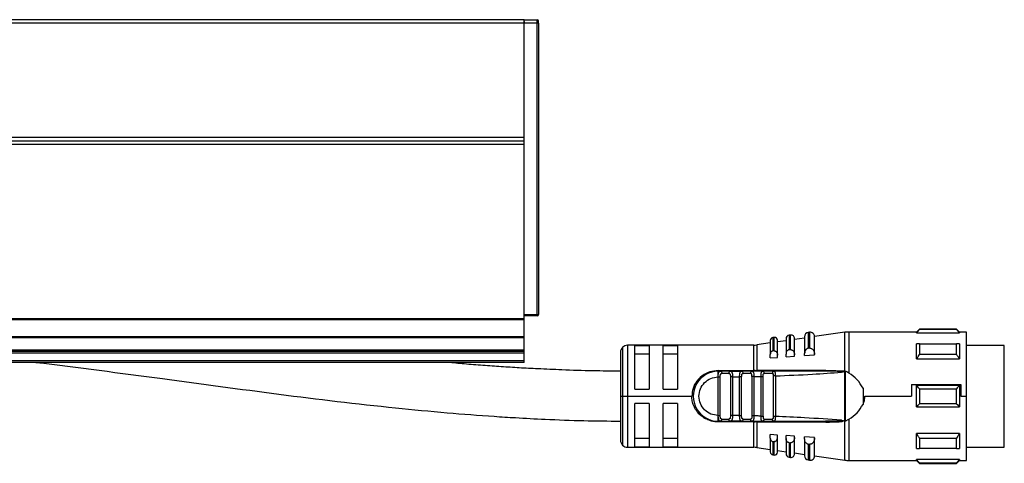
# Model space of a CAD drawing. Header units: millimetres. Extents: x -781 to 2609, y 413 to 796.
# Tile 13 of 17: x 543 to 681, y 576 to 639. Entities that reach past the tile are written whole.
import ezdxf

# ---------------------------------------------------------------- set-up
doc = ezdxf.new("R2010")
doc.units = ezdxf.units.MM

# ---------------------------------------------------------------- blocks, each defined once
blk = doc.blocks.new('Drawing View2')
at = {"color": 7, "linetype": 'Continuous', "lineweight": 25}
for p, q in [((858.56, 54.26), (-37.44, 54.26)), ((858.56, 54.26), (860.36, 54.26)), ((858.56, 53.76), (858.56, 54.26)), ((858.56, 54), (858.56, 53.76)), ((860.36, 53.76), (860.36, 54.26)), ((860.56, 53.76), (860.56, 54.06)), ((858.56, 53.76), (-37.44, 53.76)), ((858.56, 12.96), (858.56, 53.76)), ((860.36, 53.76), (858.56, 53.76)), ((858.56, 37.76), (858.56, 53.76)), ((860.56, 53.76), (860.36, 53.76)), ((860.36, 12.96), (860.36, 53.76)), ((860.56, 53.76), (860.56, 12.96)), ((858.56, 37.76), (-37.44, 37.76)), ((858.56, 37.26), (-37.44, 37.26)), ((858.56, 36.76), (-37.44, 36.76)), ((858.56, 12.34), (858.56, 36.76)), ((860.61, 22.64), (860.56, 22.64)), ((860.61, 18.14), (860.61, 22.64)), ((860.56, 18.14), (860.61, 18.14)), ((858.56, 12.96), (860.36, 12.96)), ((860.36, 12.76), (858.56, 12.76)), ((860.36, 12.96), (860.56, 12.96)), ((860.36, 12.82), (860.36, 12.96)), ((860.36, 12.76), (860.36, 12.82)), ((858.56, 12.34), (-37.44, 12.34)), ((858.56, 12.2), (-37.44, 12.2)), ((858.56, 12.2), (858.56, 12.34)), ((858.56, 9.82), (858.56, 12.2)), ((858.56, 9.82), (785.56, 9.82)), ((858.56, 9.68), (785.56, 9.68)), ((858.56, 9.68), (858.56, 9.82)), ((858.56, 7.96), (858.56, 9.68)), ((893.61, 9.75), (893.41, 9.72)), ((893.41, 9.72), (893.41, 7.85)), ((893.61, 7.86), (893.61, 9.75)), ((895.89, 10.08), (895.69, 10.05)), ((895.69, 10.05), (895.69, 8.02)), ((895.89, 8.04), (895.89, 10.08)), ((897.86, 9.85), (897.86, 7.48)), ((898.58, 10.47), (898.38, 10.44)), ((898.38, 10.44), (898.38, 8.23)), ((898.58, 8.24), (898.58, 10.47)), ((903.52, 10.47), (899.26, 9.86)), ((899.26, 7.34), (899.26, 9.87)), ((903.52, 5.01), (903.52, 10.47)), ((913.56, 10.51), (904.09, 10.51)), ((904.09, 10.51), (904.09, 4.75)), ((913.96, 10.91), (913.56, 10.51)), ((913.56, 10.39), (913.56, 10.51)), ((913.56, 10.39), (919.56, 10.39)), ((919.16, 10.91), (913.96, 10.91)), ((919.16, 10.85), (913.96, 10.85)), ((919.56, 10.51), (919.16, 10.91)), ((919.16, 10.85), (919.16, 10.91)), ((920.56, 10.51), (919.56, 10.51)), ((920.56, 1.51), (920.56, 10.51)), ((872.36, 8.37), (872.36, 1.51)), ((890.73, 8.66), (873.06, 8.66)), ((873.06, 8.66), (873.06, 1.51)), ((876.06, 8.59), (874.06, 8.59)), ((874.06, 2.51), (874.06, 8.59)), ((876.06, 8.59), (876.06, 2.51)), ((880.06, 8.59), (878.06, 8.59)), ((878.06, 2.51), (878.06, 8.59)), ((880.06, 8.59), (880.06, 2.51)), ((890.73, 5.11), (890.73, 8.66)), ((893.06, 8.97), (891.16, 8.69)), ((891.16, 8.69), (891.16, 5.11)), ((893.06, 9.33), (893.06, 7.36)), ((894.06, 7.28), (894.06, 9.36)), ((895.26, 9.28), (894.06, 9.11)), ((895.26, 9.56), (895.26, 7.41)), ((897.86, 9.66), (896.46, 9.46)), ((896.46, 7.3), (896.46, 9.59)), ((913.96, 8.85), (919.16, 8.85)), ((919.56, 8.85), (919.56, 6.73)), ((925.86, 8.64), (920.56, 8.64)), ((925.86, -4.25), (925.86, 8.64)), ((858.56, 7.96), (785.56, 7.96)), ((858.56, 7.76), (785.56, 7.76)), ((858.56, 7.56), (785.56, 7.56)), ((858.56, 7.76), (858.56, 7.96)), ((858.56, 7.56), (858.56, 7.76)), ((858.56, 6.46), (858.56, 7.56)), ((872.06, 7.66), (872.06, 1.51)), ((874.06, 7.43), (876.06, 7.43)), ((878.06, 7.43), (880.06, 7.43)), ((893.06, 6.87), (893.06, 7.36)), ((893.06, 6.87), (894.06, 6.95)), ((894.06, 6.95), (894.06, 7.28)), ((895.26, 7.03), (895.26, 7.41)), ((895.26, 7.03), (896.46, 7.12)), ((896.46, 7.12), (896.46, 7.3)), ((897.86, 7.22), (897.86, 7.48)), ((897.86, 7.22), (899.26, 7.32)), ((898.58, 8.24), (898.66, 8.24)), ((899.26, 7.32), (899.26, 7.34)), ((919.16, 7.37), (913.96, 7.37)), ((858.56, 6.46), (785.56, 6.46)), ((858.56, 6.26), (785.56, 6.26)), ((858.56, 6.26), (858.56, 6.46)), ((913.56, 6.73), (919.56, 6.73)), ((885.76, 5.11), (890.73, 5.11)), ((885.76, 5.01), (886.08, 5.01)), ((885.76, 4.21), (885.76, 4.42)), ((885.76, -1.19), (885.76, 4.21)), ((886.04, -1.19), (886.04, 4.21)), ((887.45, 5.01), (886.08, 5.01)), ((887.25, 4.71), (886.28, 4.71)), ((887.45, 5.01), (887.37, 4.99)), ((887.5, 5), (887.37, 4.99)), ((887.45, 5.01), (889.05, 5.01)), ((887.48, 4.22), (887.48, -1.2)), ((887.77, 4.22), (888.76, 4.23)), ((887.77, 4.22), (887.77, -1.2)), ((889.04, 4.23), (888.76, 4.23)), ((888.76, -1.21), (888.76, 4.23)), ((889.04, -1.21), (889.04, 4.23)), ((890.5, 5.01), (889.05, 5.01)), ((890.29, 4.71), (889.26, 4.71)), ((890.53, 5), (890.41, 4.99)), ((890.5, 5.01), (890.42, 4.99)), ((890.48, 4.27), (890.48, -1.24)), ((890.77, 4.27), (890.77, -1.24)), ((891.95, 5.01), (891.13, 5.01)), ((900.82, 5.13), (891.16, 5.11)), ((891.76, 4.29), (892.04, 4.29)), ((891.76, -1.27), (891.76, 4.29)), ((893.57, 5.01), (891.99, 5.01)), ((892.04, -1.27), (892.04, 4.29)), ((893.34, 4.71), (892.21, 4.71)), ((893.48, 4.36), (893.48, -1.33)), ((893.57, 5.01), (893.49, 4.99)), ((893.57, 5.01), (893.63, 4.98)), ((893.77, 4.36), (893.77, -1.33)), ((903.38, 5.01), (901.46, 5.01)), ((903.28, 4.92), (903.05, 4.88)), ((903.05, 4.88), (903.2, 4.91)), ((903.28, 4.92), (903.52, 5.01)), ((903.57, 5), (903.57, -1.98)), ((912.86, 3.17), (912.86, 1.51)), ((912.86, 3.17), (919.76, 3.17)), ((919.56, 3.01), (913.56, 3.01)), ((919.56, 3.01), (919.56, 0.01)), ((919.76, 3.17), (919.76, 1.51)), ((872.06, 1.51), (872.36, 1.51)), ((872.06, 1.51), (872.06, -4.64)), ((872.36, 1.51), (873.06, 1.51)), ((872.36, 1.51), (872.36, -5.34)), ((873.06, 1.51), (882.06, 1.51)), ((873.06, 1.51), (873.06, -5.64)), ((874.06, 2.51), (876.06, 2.51)), ((878.06, 2.51), (880.06, 2.51)), ((906.06, 2.65), (906.06, 0.37)), ((906.33, 1.51), (912.86, 1.51)), ((913.96, 2.57), (919.16, 2.57)), ((919.76, 1.51), (920.56, 1.51)), ((920.56, -7.49), (920.56, 1.51)), ((876.06, 0.51), (874.06, 0.51)), ((874.06, -5.57), (874.06, 0.51)), ((876.06, 0.51), (876.06, -5.57)), ((878.06, -5.57), (878.06, 0.51)), ((880.06, 0.51), (878.06, 0.51)), ((880.06, 0.51), (880.06, -5.57)), ((913.56, 0.01), (919.56, 0.01)), ((919.16, 0.46), (913.96, 0.46)), ((885.76, -1.35), (885.76, -1.19)), ((885.76, -1.4), (885.76, -1.35)), ((888.76, -1.21), (887.77, -1.2)), ((888.76, -1.21), (889.04, -1.21)), ((886.08, -1.99), (885.76, -1.99)), ((890.73, -2.09), (885.76, -2.09)), ((885.98, -1.96), (886.08, -1.99)), ((886.08, -1.99), (887.45, -1.99)), ((886.28, -1.69), (887.25, -1.69)), ((887.45, -1.99), (887.37, -1.96)), ((889.05, -1.99), (887.45, -1.99)), ((889.05, -1.99), (888.97, -1.96)), ((889.01, -1.97), (889.04, -1.97)), ((889.05, -1.99), (890.5, -1.99)), ((889.26, -1.69), (890.29, -1.69)), ((890.5, -1.99), (890.42, -1.96)), ((890.42, -1.97), (890.54, -1.97)), ((890.73, -1.99), (890.73, -2.09)), ((890.73, -5.64), (890.73, -2.09)), ((891.16, -2.09), (900.82, -2.1)), ((891.16, -2.09), (891.16, -5.67)), ((891.99, -1.99), (891.92, -1.96)), ((891.96, -1.97), (892.08, -1.97)), ((891.99, -1.99), (892.07, -1.96)), ((891.99, -1.99), (893.57, -1.99)), ((892.21, -1.69), (893.34, -1.69)), ((893.57, -1.99), (893.49, -1.96)), ((901.45, -1.98), (900.8, -1.99)), ((903.05, -1.85), (903.28, -1.89)), ((903.28, -1.89), (903.49, -1.97)), ((903.52, -7.45), (903.52, -1.98)), ((903.57, -1.98), (904.09, -1.72)), ((904.09, -1.72), (904.09, -7.49)), ((894.06, -3.92), (893.06, -3.85)), ((893.06, -4.34), (893.06, -3.85)), ((894.06, -4.26), (894.06, -3.92)), ((896.46, -4.09), (895.26, -4.01)), ((895.26, -4.39), (895.26, -4.01)), ((896.46, -4.27), (896.46, -4.09)), ((919.56, -3.7), (913.56, -3.7)), ((919.56, -3.7), (919.56, -5.82)), ((876.06, -4.4), (874.06, -4.4)), ((880.06, -4.4), (878.06, -4.4)), ((893.06, -4.34), (893.06, -6.3)), ((893.41, -4.82), (893.41, -6.7)), ((894.06, -6.33), (894.06, -4.26)), ((895.26, -4.39), (895.26, -6.53)), ((895.69, -5), (895.69, -7.03)), ((896.46, -6.56), (896.46, -4.27)), ((899.26, -4.29), (897.86, -4.19)), ((897.86, -4.46), (897.86, -4.19)), ((897.86, -4.46), (897.86, -6.82)), ((898.38, -5.2), (898.38, -7.41)), ((898.66, -5.21), (898.58, -5.22)), ((898.58, -7.44), (898.58, -5.22)), ((899.26, -4.31), (899.26, -4.29)), ((899.26, -6.85), (899.26, -4.31)), ((913.96, -4.34), (919.16, -4.34)), ((925.86, -5.61), (925.86, -4.25)), ((873.06, -5.64), (890.73, -5.64)), ((874.06, -5.57), (876.06, -5.57)), ((878.06, -5.57), (880.06, -5.57)), ((891.16, -5.67), (893.06, -5.94)), ((893.41, -6.7), (893.61, -6.73)), ((894.06, -6.09), (895.26, -6.26)), ((896.46, -6.43), (897.86, -6.63)), ((899.26, -6.83), (903.52, -7.45)), ((919.16, -5.82), (913.96, -5.82)), ((920.56, -5.61), (925.86, -5.61)), ((895.69, -7.03), (895.89, -7.06)), ((898.38, -7.41), (898.58, -7.44)), ((904.09, -7.49), (913.56, -7.49)), ((919.56, -7.36), (913.56, -7.36)), ((913.56, -7.49), (913.96, -7.89)), ((913.96, -7.83), (919.16, -7.83)), ((913.96, -7.83), (913.96, -7.89)), ((913.96, -7.89), (919.16, -7.89)), ((919.16, -7.89), (919.56, -7.49)), ((919.56, -7.36), (919.56, -7.49)), ((919.56, -7.49), (920.56, -7.49))]:
    blk.add_line(p, q, dxfattribs=at)
at = {"color": 7, "linetype": 'Continuous', "lineweight": 25, "flags": 128}
for points in [[(913.96, 10.91), (913.96, 10.91), (913.96, 10.9), (913.96, 10.88), (913.96, 10.85)], [(919.56, 10.51), (919.56, 10.51), (919.56, 10.48), (919.56, 10.44), (919.56, 10.39)], [(913.56, 6.73), (913.56, 7.03), (913.56, 7.32), (913.56, 7.61), (913.56, 7.88), (913.56, 8.14), (913.56, 8.39), (913.56, 8.62), (913.56, 8.85)], [(913.96, 8.85), (913.96, 8.68), (913.96, 8.51), (913.96, 8.33), (913.96, 8.15), (913.96, 7.96), (913.96, 7.77), (913.96, 7.57), (913.96, 7.37)], [(919.16, 7.37), (919.16, 7.57), (919.16, 7.77), (919.16, 7.96), (919.16, 8.15), (919.16, 8.33), (919.16, 8.51), (919.16, 8.68), (919.16, 8.85)], [(893.61, 7.86), (893.49, 7.85), (893.41, 7.85)], [(895.89, 8.04), (895.78, 8.03), (895.69, 8.02)], [(898.58, 8.24), (898.46, 8.23), (898.38, 8.23)], [(886.08, 5.01), (886.12, 5.01), (886.16, 4.99), (886.19, 4.96), (886.22, 4.93), (886.24, 4.88), (886.26, 4.83), (886.27, 4.77), (886.28, 4.71)], [(913.56, 0.01), (913.56, 0.39), (913.56, 0.76), (913.56, 1.14), (913.56, 1.51), (913.56, 1.89), (913.56, 2.27), (913.56, 2.64), (913.56, 3.01)], [(913.96, 2.57), (913.96, 2.31), (913.96, 2.04), (913.96, 1.78), (913.96, 1.51), (913.96, 1.25), (913.96, 0.98), (913.96, 0.72), (913.96, 0.46)], [(919.16, 0.46), (919.16, 0.72), (919.16, 0.98), (919.16, 1.25), (919.16, 1.51), (919.16, 1.78), (919.16, 2.04), (919.16, 2.31), (919.16, 2.57)], [(886.08, -1.99), (886.12, -1.98), (886.16, -1.96), (886.19, -1.94), (886.22, -1.9), (886.24, -1.85), (886.26, -1.8), (886.27, -1.75), (886.28, -1.69)], [(913.56, -5.82), (913.56, -5.6), (913.56, -5.36), (913.56, -5.11), (913.56, -4.85), (913.56, -4.58), (913.56, -4.3), (913.56, -4), (913.56, -3.7)], [(893.41, -4.82), (893.52, -4.83), (893.61, -4.84)], [(893.61, -6.73), (893.61, -6.6), (893.61, -6.24), (893.61, -5.64), (893.61, -4.84)], [(895.69, -5), (895.8, -5), (895.89, -5.01)], [(895.89, -7.06), (895.89, -6.92), (895.89, -6.53), (895.89, -5.88), (895.89, -5.01)], [(898.38, -5.2), (898.49, -5.21), (898.58, -5.22)], [(913.96, -4.34), (913.96, -4.55), (913.96, -4.74), (913.96, -4.94), (913.96, -5.12), (913.96, -5.31), (913.96, -5.48), (913.96, -5.66), (913.96, -5.82)], [(919.16, -5.82), (919.16, -5.66), (919.16, -5.48), (919.16, -5.31), (919.16, -5.12), (919.16, -4.94), (919.16, -4.74), (919.16, -4.55), (919.16, -4.34)], [(913.56, -7.49), (913.56, -7.48), (913.56, -7.46), (913.56, -7.42), (913.56, -7.36)], [(919.16, -7.89), (919.16, -7.88), (919.16, -7.87), (919.16, -7.85), (919.16, -7.83)]]:
    blk.add_lwpolyline(points, dxfattribs=at)
at = {"color": 7, "linetype": 'Continuous', "lineweight": 25}
for centre, radius, start, end in [((860.36, 54.06), 0.2, 0.0036, 90), ((860.36, 12.96), 0.2, 270, 360), ((893.46, 9.33), 0.4, 98.1899, 180), ((893.66, 9.36), 0.4, 0, 98.1899), ((895.76, 9.56), 0.5, 98.1899, 180), ((895.96, 9.59), 0.5, 0, 98.1899), ((898.46, 9.85), 0.6, 98.1899, 180), ((898.66, 9.87), 0.6, 0, 98.1899), ((904.09, 6.51), 4, 90, 98.1899), ((873.06, 7.66), 1, 135, 180), ((873.06, 7.66), 1, 90, 135), ((890.73, 11.66), 3, 270, 278.1899), ((885.76, 1.51), 3.5, 90, 270.0002), ((888.99, 4.75), 0.266, 351.1423, 76.7856), ((730.15, 5.1), 160.58, 359.9707, 0.0061), ((891.02, 5.1), 0.142, 322.5755, 5.7889), ((891.95, 4.75), 0.269, 352.5997, 79.8789), ((888.99, -1.73), 0.266, 283.2147, 8.8578), ((890.9, -2.09), 0.261, 1.6222, 23.1757), ((873.06, -4.64), 1, 180, 225), ((873.06, -4.64), 1, 225, 270), ((890.73, -8.64), 3, 81.8101, 90), ((893.46, -6.3), 0.4, 180, 261.8101), ((893.66, -6.33), 0.4, 261.8101, 360), ((895.76, -6.53), 0.5, 180, 261.8101), ((895.96, -6.56), 0.5, 261.8101, 0), ((898.46, -6.82), 0.6, 180, 261.8101), ((898.66, -6.85), 0.6, 261.8101, 0), ((904.09, -3.49), 4, 261.8101, 270)]:
    blk.add_arc(centre, radius, start, end, dxfattribs=at)
for points, knots in [([(913.56, 10.39), (913.63, 10.47), (913.77, 10.63), (913.9, 10.78), (913.96, 10.85)], [0, 0, 0, 0, 0.5537924, 1, 1, 1, 1]), ([(919.16, 10.85), (919.24, 10.77), (919.37, 10.61), (919.51, 10.46), (919.56, 10.39)], [0, 0, 0, 0, 0.566189, 1, 1, 1, 1]), ([(913.96, 8.85), (913.89, 8.85), (913.75, 8.85), (913.62, 8.85), (913.56, 8.85)], [0, 0, 0, 0, 0.566235, 1, 1, 1, 1]), ([(919.56, 8.85), (919.49, 8.85), (919.36, 8.85), (919.22, 8.85), (919.16, 8.85)], [0, 0, 0, 0, 0.553742, 1, 1, 1, 1]), ([(893.41, 7.85), (893.38, 7.84), (893.34, 7.84), (893.26, 7.8), (893.16, 7.72), (893.08, 7.56), (893.07, 7.44), (893.06, 7.36)], [0, 0, 0, 0, 0.096571, 0.197429, 0.41274, 0.676188, 1, 1, 1, 1]), ([(893.61, 7.86), (893.62, 7.86), (893.63, 7.86), (893.65, 7.86), (893.66, 7.86)], [0, 0, 0, 0, 0.5535053, 1, 1, 1, 1]), ([(893.66, 7.86), (893.69, 7.86), (893.73, 7.85), (893.83, 7.8), (893.94, 7.7), (894.04, 7.52), (894.05, 7.36), (894.06, 7.28)], [0, 0, 0, 0, 0.092113, 0.190371, 0.409273, 0.68628, 1, 1, 1, 1]), ([(895.69, 8.02), (895.67, 8.02), (895.61, 8.01), (895.51, 7.97), (895.39, 7.87), (895.28, 7.67), (895.27, 7.5), (895.26, 7.41)], [0, 0, 0, 0, 0.095358, 0.192264, 0.405805, 0.669689, 1, 1, 1, 1]), ([(895.89, 8.04), (895.9, 8.04), (895.93, 8.04), (895.95, 8.04), (895.96, 8.04)], [0, 0, 0, 0, 0.553052, 1, 1, 1, 1]), ([(895.96, 8.04), (895.99, 8.03), (896.05, 8.02), (896.17, 7.96), (896.31, 7.83), (896.44, 7.6), (896.45, 7.4), (896.46, 7.3)], [0, 0, 0, 0, 0.090894, 0.187707, 0.403221, 0.680517, 1, 1, 1, 1]), ([(898.38, 8.23), (898.35, 8.22), (898.28, 8.21), (898.16, 8.16), (898.02, 8.04), (897.89, 7.79), (897.87, 7.59), (897.86, 7.48)], [0, 0, 0, 0, 0.09377, 0.189049, 0.400199, 0.66412, 1, 1, 1, 1]), ([(898.66, 8.24), (898.7, 8.23), (898.77, 8.22), (898.91, 8.15), (899.08, 7.99), (899.23, 7.7), (899.25, 7.47), (899.26, 7.34)], [0, 0, 0, 0, 0.089482, 0.184693, 0.396628, 0.674165, 1, 1, 1, 1]), ([(913.56, 6.73), (913.63, 6.85), (913.77, 7.06), (913.9, 7.28), (913.96, 7.37)], [0, 0, 0, 0, 0.553792, 1, 1, 1, 1]), ([(919.16, 7.37), (919.24, 7.25), (919.37, 7.04), (919.51, 6.82), (919.56, 6.73)], [0, 0, 0, 0, 0.566189, 1, 1, 1, 1]), ([(790.13, 6.26), (796.04, 5.52), (807.39, 4.09), (824.17, 1.75), (837.48, 0.16), (847.55, -0.8), (853.15, -1.23), (857.73, -1.52), (861.9, -1.74), (866.82, -1.93), (870.34, -1.96), (872.06, -1.97)], [0, 0, 0, 0, 0.216681, 0.416701, 0.616701, 0.704619, 0.78506, 0.820938, 0.871695, 0.937411, 1, 1, 1, 1]), ([(872.06, 5.03), (870.77, 5.03), (868.03, 5.05), (864.16, 5.18), (860.72, 5.33), (857.89, 5.48), (855.33, 5.64), (852.75, 5.83), (850.25, 6.01), (848.61, 6.18), (847.85, 6.26)], [0, 0, 0, 0, 0.159209, 0.339475, 0.478986, 0.585113, 0.689681, 0.796355, 0.904823, 1, 1, 1, 1]), ([(885.76, 5.11), (885.36, 5.07), (884.66, 5), (883.6, 4.5), (882.76, 3.74), (882.17, 2.64), (882.1, 1.88), (882.06, 1.51)], [0, 0, 0, 0, 0.208658, 0.361333, 0.608024, 0.810846, 1, 1, 1, 1]), ([(885.76, -1.19), (885.4, -1.15), (884.7, -1.06), (883.8, -0.44), (883.2, 0.45), (882.99, 1.51), (883.2, 2.57), (883.8, 3.46), (884.7, 4.09), (885.4, 4.17), (885.76, 4.21)], [0, 0, 0, 0, 0.125, 0.249999, 0.374999, 0.499999, 0.624999, 0.749999, 0.875, 1, 1, 1, 1]), ([(885.76, 4.42), (885.77, 4.51), (885.78, 4.68), (885.84, 4.87), (885.93, 4.99), (886.03, 5.01), (886.08, 5.01)], [0, 0, 0, 0, 0.251806, 0.491341, 0.733602, 1, 1, 1, 1]), ([(885.76, 4.42), (885.76, 4.5), (885.76, 4.67), (885.76, 4.86), (885.76, 4.99), (885.76, 5.01), (885.76, 5.01)], [0, 0, 0, 0, 0.25, 0.5, 0.75, 1, 1, 1, 1]), ([(885.76, 4.21), (885.79, 4.21), (885.87, 4.21), (885.95, 4.21), (886.01, 4.21), (886.03, 4.21), (886.04, 4.21)], [0, 0, 0, 0, 0.283442, 0.573712, 0.79452, 1, 1, 1, 1]), ([(886.16, 4.99), (886.11, 5), (886.05, 5.01), (885.99, 5), (885.98, 4.99)], [0, 0, 0, 0, 0.836263, 1, 1, 1, 1]), ([(886.04, 4.21), (886.04, 4.28), (886.05, 4.41), (886.07, 4.56), (886.12, 4.64), (886.16, 4.68), (886.21, 4.71), (886.25, 4.71), (886.28, 4.71)], [0, 0, 0, 0, 0.273649, 0.530658, 0.645969, 0.758681, 0.874843, 1, 1, 1, 1]), ([(887.25, 4.71), (887.27, 4.71), (887.31, 4.71), (887.35, 4.68), (887.4, 4.65), (887.43, 4.59), (887.45, 4.51), (887.48, 4.39), (887.48, 4.29), (887.48, 4.22)], [0, 0, 0, 0, 0.100093, 0.203981, 0.319404, 0.436084, 0.574026, 0.710678, 1, 1, 1, 1]), ([(887.54, 5), (887.53, 5), (887.48, 5.01), (887.42, 5), (887.37, 4.99)], [0, 0, 0, 0, 0.141363, 1, 1, 1, 1]), ([(887.45, 5.01), (887.5, 5.01), (887.6, 4.99), (887.68, 4.87), (887.73, 4.72), (887.75, 4.57), (887.77, 4.41), (887.77, 4.28), (887.77, 4.22)], [0, 0, 0, 0, 0.226087, 0.46364, 0.589382, 0.720309, 0.857009, 1, 1, 1, 1]), ([(888.76, 4.23), (888.76, 4.29), (888.76, 4.41), (888.77, 4.57), (888.79, 4.71), (888.84, 4.86), (888.91, 4.99), (889.01, 5.01), (889.05, 5.01)], [0, 0, 0, 0, 0.140245, 0.275117, 0.40509, 0.530691, 0.770081, 1, 1, 1, 1]), ([(889.13, 4.99), (889.08, 5), (889.03, 5.01), (888.98, 5), (888.97, 5)], [0, 0, 0, 0, 0.872879, 1, 1, 1, 1]), ([(889.04, 4.23), (889.05, 4.3), (889.05, 4.43), (889.07, 4.57), (889.11, 4.64), (889.15, 4.68), (889.2, 4.71), (889.24, 4.71), (889.26, 4.71)], [0, 0, 0, 0, 0.293663, 0.543126, 0.654538, 0.764313, 0.877837, 1, 1, 1, 1]), ([(890.42, 4.99), (890.42, 4.99), (890.39, 4.98), (890.35, 4.93), (890.3, 4.83), (890.29, 4.75), (890.29, 4.71)], [0, 0, 0, 0, 0.012557, 0.341705, 0.670852, 1, 1, 1, 1]), ([(890.48, 4.27), (890.48, 4.35), (890.48, 4.45), (890.46, 4.56), (890.43, 4.63), (890.39, 4.69), (890.33, 4.72), (890.3, 4.71), (890.29, 4.71)], [0, 0, 0, 0, 0.352949, 0.448029, 0.563779, 0.81412, 0.91481, 1, 1, 1, 1]), ([(890.57, 5), (890.56, 5), (890.52, 5.01), (890.46, 5), (890.41, 4.99)], [0, 0, 0, 0, 0.149371, 1, 1, 1, 1]), ([(890.5, 5.01), (890.54, 5), (890.61, 4.99), (890.67, 4.9), (890.72, 4.78), (890.75, 4.61), (890.76, 4.42), (890.77, 4.32), (890.77, 4.27)], [0, 0, 0, 0, 0.248519, 0.379171, 0.512748, 0.747039, 0.872877, 1, 1, 1, 1]), ([(891.99, 5.01), (891.71, 5.01), (891.21, 5.01), (890.72, 5.01), (890.5, 5.01)], [0, 0, 0, 0, 0.559997, 1, 1, 1, 1]), ([(890.95, 5.11), (890.91, 5.11), (890.83, 5.11), (890.76, 5.11), (890.73, 5.11)], [0, 0, 0, 0, 0.560115, 1, 1, 1, 1]), ([(890.77, 4.27), (890.95, 4.27), (891.28, 4.28), (891.61, 4.29), (891.76, 4.29)], [0, 0, 0, 0, 0.560004, 1, 1, 1, 1]), ([(890.95, 5.11), (890.99, 5.11), (891.06, 5.11), (891.13, 5.11), (891.16, 5.11)], [0, 0, 0, 0, 0.560253, 1, 1, 1, 1]), ([(891.76, 4.29), (891.76, 4.34), (891.76, 4.44), (891.76, 4.58), (891.78, 4.7), (891.8, 4.81), (891.83, 4.9), (891.89, 4.99), (891.95, 5), (891.99, 5.01)], [0, 0, 0, 0, 0.131677, 0.246457, 0.371122, 0.49486, 0.621291, 0.748858, 1, 1, 1, 1]), ([(892.08, 4.99), (892.03, 5), (891.98, 5.01), (891.93, 4.99), (891.92, 4.99)], [0, 0, 0, 0, 0.804412, 1, 1, 1, 1]), ([(892.04, 4.29), (892.04, 4.35), (892.05, 4.46), (892.07, 4.58), (892.1, 4.65), (892.13, 4.68), (892.17, 4.71), (892.2, 4.71), (892.21, 4.71)], [0, 0, 0, 0, 0.2924807, 0.5424108, 0.658598, 0.7707739, 0.8853956, 1, 1, 1, 1]), ([(893.49, 4.99), (893.49, 4.99), (893.46, 4.98), (893.41, 4.93), (893.35, 4.83), (893.35, 4.75), (893.34, 4.71)], [0, 0, 0, 0, 0.015749, 0.343833, 0.671916, 1, 1, 1, 1]), ([(893.34, 4.71), (893.36, 4.71), (893.38, 4.71), (893.41, 4.69), (893.44, 4.66), (893.46, 4.6), (893.48, 4.5), (893.48, 4.4), (893.48, 4.36)], [0, 0, 0, 0, 0.12329, 0.238914, 0.351741, 0.466997, 0.720832, 1, 1, 1, 1]), ([(893.63, 4.99), (893.62, 5), (893.58, 5.01), (893.53, 5), (893.48, 4.99)], [0, 0, 0, 0, 0.2058458, 1, 1, 1, 1]), ([(893.63, 4.99), (893.62, 5), (893.58, 5.01), (893.53, 5), (893.49, 4.99)], [0, 0, 0, 0, 0.2072237, 1, 1, 1, 1]), ([(900.79, 5.01), (899.45, 5.01), (897.04, 5.01), (894.63, 5.01), (893.57, 5.01)], [0, 0, 0, 0, 0.5599108, 1, 1, 1, 1]), ([(893.63, 4.98), (893.64, 4.98), (893.67, 4.97), (893.7, 4.91), (893.74, 4.8), (893.75, 4.66), (893.76, 4.5), (893.77, 4.4), (893.77, 4.36)], [0, 0, 0, 0, 0.121859, 0.273157, 0.421419, 0.691126, 0.842991, 1, 1, 1, 1]), ([(900.8, 5.01), (898.99, 5.01), (896.61, 5.01), (894.23, 5.01), (893.66, 5.01)], [0, 0, 0, 0, 0.758775, 1, 1, 1, 1]), ([(893.77, 4.36), (895.5, 4.43), (898.6, 4.55), (901.69, 4.78), (903.05, 4.88)], [0, 0, 0, 0, 0.560093, 1, 1, 1, 1]), ([(900.79, 5.01), (900.8, 5.01), (900.8, 5.02), (900.81, 5.04), (900.82, 5.08), (900.82, 5.11), (900.82, 5.13)], [0, 0, 0, 0, 0.244855, 0.499998, 0.755142, 1, 1, 1, 1]), ([(903.05, 4.88), (903.11, 4.9), (903.19, 4.93), (903.27, 4.95), (903.28, 4.96), (903.28, 4.96), (903.28, 4.96), (903.28, 4.96), (903.28, 4.96), (903.28, 4.96), (903.28, 4.96), (903.28, 4.96), (903.26, 4.97), (903.2, 4.97), (902.84, 4.99), (902.04, 5.01), (901.27, 5.01), (900.79, 5.01)], [0, 0, 0, 0, 0.07257, 0.088505, 0.089278, 0.089587, 0.089854, 0.090095, 0.090329, 0.090579, 0.090862, 0.09157, 0.095174, 0.116976, 0.157001, 0.483088, 1, 1, 1, 1]), ([(900.82, 5.13), (901.45, 5.13), (902.24, 5.12), (903.04, 5.04), (903.23, 4.99), (903.27, 4.96), (903.28, 4.94), (903.28, 4.93), (903.28, 4.92), (903.28, 4.92)], [0, 0, 0, 0, 0.747452, 0.930455, 0.976205, 0.983505, 0.989542, 0.994803, 1, 1, 1, 1]), ([(903.26, 4.94), (903.26, 4.93), (903.26, 4.93), (903.25, 4.93), (903.24, 4.92), (903.22, 4.91), (903.2, 4.91)], [0, 0, 0, 0, 0.068493, 0.149045, 0.357724, 1, 1, 1, 1]), ([(903.49, -1.97), (903.49, -1.54), (903.5, -0.38), (903.5, 1.95), (903.51, 3.84), (903.52, 5.01)], [0, 0, 0, 0, 0.184907, 0.500254, 1, 1, 1, 1]), ([(903.57, 5), (903.56, 5), (903.54, 5.01), (903.53, 5.01), (903.52, 5.01)], [0, 0, 0, 0, 0.483177, 1, 1, 1, 1]), ([(904.09, 4.75), (903.99, 4.81), (903.83, 4.91), (903.65, 4.98), (903.57, 5)], [0, 0, 0, 0, 0.580302, 1, 1, 1, 1]), ([(906.06, 2.65), (905.8, 3.07), (905.28, 3.9), (904.49, 4.47), (904.09, 4.75)], [0, 0, 0, 0, 0.4964411, 1, 1, 1, 1]), ([(913.96, 2.57), (913.89, 2.65), (913.75, 2.8), (913.62, 2.95), (913.56, 3.01)], [0, 0, 0, 0, 0.5661891, 1, 1, 1, 1]), ([(919.56, 3.01), (919.49, 2.93), (919.36, 2.78), (919.22, 2.64), (919.16, 2.57)], [0, 0, 0, 0, 0.5537924, 1, 1, 1, 1]), ([(885.76, -2.09), (885.57, -2.08), (885.13, -2.07), (884.47, -1.87), (883.79, -1.56), (883.18, -1.1), (882.67, -0.52), (882.32, 0.15), (882.1, 0.83), (882.07, 1.3), (882.06, 1.51)], [0, 0, 0, 0, 0.100151, 0.221889, 0.356843, 0.49447, 0.62838, 0.762937, 0.888378, 1, 1, 1, 1]), ([(906.06, 0.37), (906.15, 0.59), (906.3, 0.96), (906.32, 1.35), (906.33, 1.51)], [0, 0, 0, 0, 0.597948, 1, 1, 1, 1]), ([(904.09, -1.72), (904.49, -1.44), (905.28, -0.88), (905.8, -0.04), (906.06, 0.37)], [0, 0, 0, 0, 0.503559, 1, 1, 1, 1]), ([(913.56, 0.01), (913.63, 0.1), (913.77, 0.24), (913.9, 0.39), (913.96, 0.46)], [0, 0, 0, 0, 0.553792, 1, 1, 1, 1]), ([(919.16, 0.46), (919.24, 0.37), (919.37, 0.23), (919.51, 0.08), (919.56, 0.01)], [0, 0, 0, 0, 0.5661892, 1, 1, 1, 1]), ([(886.28, -1.69), (886.25, -1.69), (886.21, -1.68), (886.16, -1.66), (886.12, -1.61), (886.07, -1.53), (886.05, -1.39), (886.04, -1.25), (886.04, -1.19)], [0, 0, 0, 0, 0.1252121, 0.2413938, 0.3540865, 0.4693381, 0.7263489, 1, 1, 1, 1]), ([(887.48, -1.2), (887.48, -1.22), (887.48, -1.29), (887.47, -1.42), (887.44, -1.54), (887.4, -1.62), (887.36, -1.66), (887.31, -1.68), (887.27, -1.68), (887.25, -1.69)], [0, 0, 0, 0, 0.09964, 0.282254, 0.560634, 0.674404, 0.782627, 0.889659, 1, 1, 1, 1]), ([(887.77, -1.2), (887.77, -1.26), (887.76, -1.38), (887.75, -1.55), (887.72, -1.7), (887.68, -1.84), (887.6, -1.96), (887.5, -1.98), (887.45, -1.98)], [0, 0, 0, 0, 0.144729, 0.283823, 0.416344, 0.542823, 0.779088, 1, 1, 1, 1]), ([(888.97, -1.96), (888.95, -1.95), (888.9, -1.94), (888.85, -1.87), (888.81, -1.77), (888.78, -1.65), (888.77, -1.51), (888.76, -1.37), (888.76, -1.26), (888.76, -1.21)], [0, 0, 0, 0, 0.138241, 0.277586, 0.425307, 0.573151, 0.710566, 0.852721, 1, 1, 1, 1]), ([(889.26, -1.69), (889.24, -1.68), (889.19, -1.68), (889.15, -1.66), (889.11, -1.61), (889.08, -1.54), (889.05, -1.4), (889.04, -1.28), (889.04, -1.21)], [0, 0, 0, 0, 0.128473, 0.244247, 0.350551, 0.471184, 0.69326, 1, 1, 1, 1]), ([(890.48, -1.24), (890.48, -1.31), (890.47, -1.4), (890.46, -1.52), (890.44, -1.58), (890.41, -1.63), (890.38, -1.66), (890.34, -1.68), (890.3, -1.69), (890.29, -1.69)], [0, 0, 0, 0, 0.311224, 0.44031, 0.555819, 0.666654, 0.779304, 0.885992, 1, 1, 1, 1]), ([(890.77, -1.24), (890.77, -1.29), (890.76, -1.39), (890.75, -1.54), (890.74, -1.66), (890.71, -1.78), (890.67, -1.88), (890.61, -1.97), (890.54, -1.98), (890.5, -1.99)], [0, 0, 0, 0, 0.130596, 0.2435984, 0.3652226, 0.4900357, 0.6231382, 0.7531385, 1, 1, 1, 1]), ([(891.76, -1.27), (891.57, -1.26), (891.24, -1.25), (890.91, -1.25), (890.77, -1.24)], [0, 0, 0, 0, 0.559996, 1, 1, 1, 1]), ([(891.92, -1.96), (891.9, -1.95), (891.86, -1.94), (891.83, -1.87), (891.79, -1.76), (891.77, -1.6), (891.76, -1.42), (891.76, -1.32), (891.76, -1.27)], [0, 0, 0, 0, 0.119535, 0.270262, 0.418423, 0.688467, 0.841471, 1, 1, 1, 1]), ([(892.04, -1.27), (892.04, -1.33), (892.05, -1.43), (892.07, -1.55), (892.1, -1.62), (892.13, -1.66), (892.17, -1.68), (892.2, -1.68), (892.21, -1.69)], [0, 0, 0, 0, 0.293938, 0.540178, 0.655586, 0.767353, 0.880533, 1, 1, 1, 1]), ([(893.48, -1.33), (893.48, -1.38), (893.48, -1.47), (893.46, -1.57), (893.44, -1.63), (893.41, -1.66), (893.38, -1.68), (893.36, -1.68), (893.34, -1.69)], [0, 0, 0, 0, 0.28581, 0.527125, 0.644861, 0.759423, 0.876123, 1, 1, 1, 1]), ([(893.77, -1.33), (893.77, -1.38), (893.76, -1.47), (893.75, -1.63), (893.74, -1.78), (893.7, -1.88), (893.66, -1.97), (893.61, -1.98), (893.57, -1.99)], [0, 0, 0, 0, 0.133503, 0.262655, 0.492012, 0.617466, 0.745184, 1, 1, 1, 1]), ([(903.05, -1.85), (901.32, -1.73), (898.23, -1.51), (895.13, -1.38), (893.77, -1.33)], [0, 0, 0, 0, 0.55991, 1, 1, 1, 1]), ([(885.76, -1.99), (885.76, -1.98), (885.76, -1.96), (885.76, -1.83), (885.76, -1.64), (885.76, -1.48), (885.76, -1.4)], [0, 0, 0, 0, 0.25, 0.5, 0.75, 1, 1, 1, 1]), ([(885.76, -1.4), (885.77, -1.48), (885.78, -1.65), (885.84, -1.84), (885.9, -1.94), (885.97, -1.96), (885.98, -1.96)], [0, 0, 0, 0, 0.293578, 0.588234, 0.883282, 1, 1, 1, 1]), ([(885.98, -1.97), (885.99, -1.97), (886.05, -1.98), (886.11, -1.97), (886.16, -1.97)], [0, 0, 0, 0, 0.171198, 1, 1, 1, 1]), ([(887.37, -1.96), (887.42, -1.97), (887.48, -1.98), (887.53, -1.97), (887.54, -1.97)], [0, 0, 0, 0, 0.8643258, 1, 1, 1, 1]), ([(888.97, -1.97), (888.98, -1.97), (889.03, -1.98), (889.09, -1.97), (889.14, -1.97)], [0, 0, 0, 0, 0.146265, 1, 1, 1, 1]), ([(890.41, -1.96), (890.46, -1.97), (890.52, -1.98), (890.56, -1.97), (890.57, -1.97)], [0, 0, 0, 0, 0.8480092, 1, 1, 1, 1]), ([(890.5, -1.99), (890.78, -1.99), (891.27, -1.99), (891.77, -1.99), (891.99, -1.99)], [0, 0, 0, 0, 0.560003, 1, 1, 1, 1]), ([(890.73, -2.09), (890.77, -2.09), (890.84, -2.09), (890.91, -2.09), (890.94, -2.09)], [0, 0, 0, 0, 0.559726, 1, 1, 1, 1]), ([(891.16, -2.09), (891.12, -2.09), (891.05, -2.09), (890.98, -2.09), (890.94, -2.09)], [0, 0, 0, 0, 0.559933, 1, 1, 1, 1]), ([(891.92, -1.97), (891.93, -1.97), (891.98, -1.98), (892.03, -1.97), (892.08, -1.97)], [0, 0, 0, 0, 0.200385, 1, 1, 1, 1]), ([(892.07, -1.96), (892.07, -1.96), (892.1, -1.96), (892.15, -1.9), (892.2, -1.81), (892.21, -1.73), (892.21, -1.69)], [0, 0, 0, 0, 0.01467, 0.343113, 0.671557, 1, 1, 1, 1]), ([(893.49, -1.96), (893.49, -1.96), (893.46, -1.96), (893.41, -1.9), (893.35, -1.81), (893.35, -1.73), (893.34, -1.69)], [0, 0, 0, 0, 0.015329, 0.343553, 0.671776, 1, 1, 1, 1]), ([(893.48, -1.97), (893.53, -1.97), (893.58, -1.98), (893.62, -1.97), (893.63, -1.97)], [0, 0, 0, 0, 0.7923734, 1, 1, 1, 1]), ([(893.57, -1.99), (894.92, -1.99), (897.33, -1.99), (899.74, -1.99), (900.8, -1.99)], [0, 0, 0, 0, 0.560035, 1, 1, 1, 1]), ([(900.8, -1.99), (900.8, -1.99), (900.8, -1.99), (900.8, -1.99), (900.8, -1.99)], [0, 0, 0, 0, 0.373926, 1, 1, 1, 1]), ([(900.8, -1.99), (900.8, -1.99), (900.8, -2), (900.81, -2.02), (900.82, -2.05), (900.82, -2.09), (900.82, -2.1)], [0, 0, 0, 0, 0.0060114, 0.3376375, 0.6882691, 1, 1, 1, 1]), ([(900.82, -2.1), (901.53, -2.1), (902.33, -2.1), (903.18, -2.01), (903.27, -1.95), (903.28, -1.93), (903.29, -1.92), (903.29, -1.91), (903.28, -1.9), (903.28, -1.89)], [0, 0, 0, 0, 0.847359, 0.965598, 0.977144, 0.983437, 0.988904, 0.994214, 1, 1, 1, 1]), ([(903.26, -1.91), (903.26, -1.91), (903.26, -1.91), (903.26, -1.92), (903.26, -1.92), (903.24, -1.93), (902.87, -1.97), (902.27, -1.98), (901.69, -1.98), (901.45, -1.98)], [0, 0, 0, 0, 0.0006783, 0.0013757, 0.002913, 0.0067516, 0.0426405, 0.6026632, 1, 1, 1, 1]), ([(903.05, -1.85), (903.11, -1.86), (903.17, -1.87), (903.24, -1.9), (903.26, -1.9), (903.26, -1.91), (903.26, -1.91), (903.26, -1.91), (903.26, -1.91)], [0, 0, 0, 0, 0.742688, 0.910293, 0.946411, 0.976181, 0.988667, 1, 1, 1, 1]), ([(903.52, -1.98), (903.51, -1.98), (903.5, -1.98), (903.5, -1.97), (903.49, -1.97)], [0, 0, 0, 0, 0.5523958, 1, 1, 1, 1]), ([(903.52, -1.98), (903.52, -1.98), (903.54, -1.98), (903.56, -1.98), (903.57, -1.98)], [0, 0, 0, 0, 0.5006137, 1, 1, 1, 1]), ([(913.96, -4.34), (913.89, -4.22), (913.75, -4.01), (913.62, -3.79), (913.56, -3.7)], [0, 0, 0, 0, 0.566189, 1, 1, 1, 1]), ([(919.56, -3.7), (919.49, -3.82), (919.36, -4.04), (919.22, -4.25), (919.16, -4.34)], [0, 0, 0, 0, 0.553792, 1, 1, 1, 1]), ([(893.06, -4.34), (893.07, -4.41), (893.08, -4.54), (893.16, -4.69), (893.26, -4.78), (893.34, -4.81), (893.38, -4.82), (893.41, -4.82)], [0, 0, 0, 0, 0.323921, 0.5874, 0.803788, 0.901229, 1, 1, 1, 1]), ([(893.66, -4.83), (893.65, -4.84), (893.63, -4.84), (893.61, -4.84), (893.61, -4.84)], [0, 0, 0, 0, 0.559946, 1, 1, 1, 1]), ([(893.66, -4.83), (893.71, -4.82), (893.81, -4.8), (893.94, -4.67), (894.04, -4.49), (894.05, -4.34), (894.06, -4.26)], [0, 0, 0, 0, 0.1848998, 0.4087119, 0.6859847, 1, 1, 1, 1]), ([(895.69, -5), (895.66, -4.99), (895.61, -4.99), (895.51, -4.94), (895.39, -4.84), (895.28, -4.64), (895.27, -4.48), (895.26, -4.39)], [0, 0, 0, 0, 0.097342, 0.196469, 0.405839, 0.669699, 1, 1, 1, 1]), ([(895.96, -5.01), (895.95, -5.01), (895.93, -5.01), (895.9, -5.01), (895.89, -5.01)], [0, 0, 0, 0, 0.559949, 1, 1, 1, 1]), ([(896.46, -4.27), (896.45, -4.37), (896.44, -4.56), (896.32, -4.79), (896.18, -4.93), (896.06, -4.99), (895.99, -5), (895.96, -5.01)], [0, 0, 0, 0, 0.3057903, 0.5705685, 0.8013867, 0.9041325, 1, 1, 1, 1]), ([(898.38, -5.2), (898.35, -5.2), (898.28, -5.19), (898.16, -5.13), (898.02, -5.01), (897.89, -4.77), (897.87, -4.57), (897.86, -4.46)], [0, 0, 0, 0, 0.095969, 0.193666, 0.400239, 0.664134, 1, 1, 1, 1]), ([(899.26, -4.31), (899.25, -4.44), (899.23, -4.68), (899.08, -4.97), (898.91, -5.13), (898.77, -5.19), (898.7, -5.21), (898.66, -5.21)], [0, 0, 0, 0, 0.325938, 0.603471, 0.815327, 0.910521, 1, 1, 1, 1]), ([(913.56, -5.82), (913.63, -5.82), (913.77, -5.82), (913.9, -5.82), (913.96, -5.82)], [0, 0, 0, 0, 0.553742, 1, 1, 1, 1]), ([(919.16, -5.82), (919.24, -5.82), (919.38, -5.82), (919.51, -5.82), (919.56, -5.82)], [0, 0, 0, 0, 0.566235, 1, 1, 1, 1]), ([(913.96, -7.83), (913.89, -7.74), (913.75, -7.59), (913.62, -7.43), (913.56, -7.36)], [0, 0, 0, 0, 0.566189, 1, 1, 1, 1]), ([(919.56, -7.36), (919.49, -7.45), (919.36, -7.6), (919.22, -7.76), (919.16, -7.83)], [0, 0, 0, 0, 0.553792, 1, 1, 1, 1])]:
    blk.add_open_spline(points, degree=3, knots=knots, dxfattribs=at)
for points in [[(885.76, 5.11), (885.76, 5.1), (885.76, 5.07), (885.76, 5.04), (885.76, 5.02), (885.76, 5.01), (885.76, 5.01)], [(887.37, 4.99), (887.35, 4.97), (887.31, 4.93), (887.26, 4.83), (887.26, 4.75), (887.25, 4.71)], [(887.77, 4.22), (887.74, 4.22), (887.67, 4.22), (887.59, 4.22), (887.52, 4.22), (887.49, 4.22), (887.48, 4.22)], [(890.77, 4.27), (890.74, 4.27), (890.67, 4.27), (890.59, 4.27), (890.52, 4.27), (890.49, 4.27), (890.48, 4.27)], [(893.77, 4.36), (893.74, 4.36), (893.67, 4.36), (893.59, 4.36), (893.52, 4.36), (893.49, 4.36), (893.48, 4.36)], [(885.76, -1.19), (885.79, -1.19), (885.85, -1.19), (885.94, -1.19), (886.01, -1.19), (886.03, -1.19), (886.04, -1.19)], [(887.77, -1.2), (887.74, -1.2), (887.67, -1.2), (887.59, -1.2), (887.52, -1.2), (887.49, -1.2), (887.48, -1.2)], [(890.77, -1.24), (890.74, -1.24), (890.67, -1.24), (890.59, -1.24), (890.52, -1.24), (890.49, -1.24), (890.48, -1.24)], [(891.76, -1.27), (891.79, -1.27), (891.85, -1.27), (891.94, -1.27), (892.01, -1.27), (892.03, -1.27), (892.04, -1.27)], [(893.77, -1.33), (893.74, -1.33), (893.67, -1.33), (893.59, -1.33), (893.52, -1.33), (893.49, -1.33), (893.48, -1.33)], [(885.76, -1.99), (885.76, -1.99), (885.76, -1.99), (885.76, -2.01), (885.76, -2.04), (885.76, -2.07), (885.76, -2.09)], [(887.37, -1.96), (887.35, -1.94), (887.31, -1.91), (887.26, -1.8), (887.26, -1.73), (887.25, -1.69)], [(890.42, -1.96), (890.39, -1.94), (890.34, -1.91), (890.3, -1.8), (890.29, -1.73), (890.29, -1.69)]]:
    blk.add_open_spline(points, degree=3, dxfattribs=at)

msp = doc.modelspace()

# ---------------------------------------------------------------- block references
at = {"color": 7, "linetype": 'Continuous', "lineweight": 25}
msp.add_blockref('Drawing View2', (-244.6, 584.28), dxfattribs=at)

doc.saveas('drawing.dxf')
